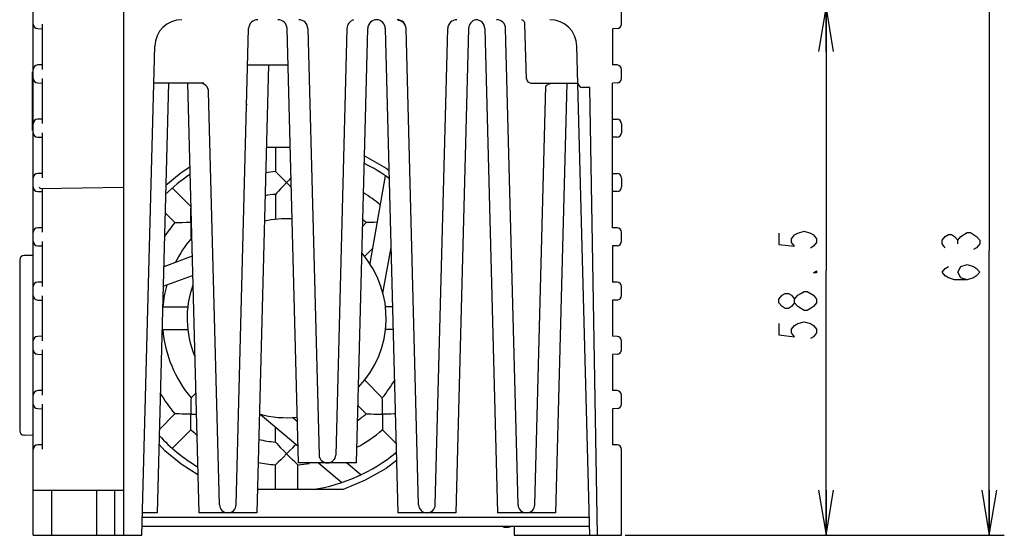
# Model space of a CAD drawing. Extents: x 41 to 410, y 12 to 287.
# Tile 2 of 19: x 69 to 134, y 54 to 88. Entities that reach past the tile are written whole.
import ezdxf

# ---------------------------------------------------------------- set-up
doc = ezdxf.new("R2010")
doc.units = 0
doc.header["$LTSCALE"] = 23.1
doc.layers.get('0').update_dxf_attribs({"linetype": 'CONTINUOUS'})
doc.layers.add('ALL_DIM', color=7, linetype='CONTINUOUS')
doc.dimstyles.get("Standard").update_dxf_attribs({"dimtxt": 2.5, "dimasz": 2.5, "dimexe": 1.25, "dimexo": 0.625, "dimtad": 1, "dimcen": 2.5, "dimazin": 3, "dimtfac": 1, "dimtmove": 0, "dimatfit": 3})

# ---------------------------------------------------------------- blocks, each defined once
blk = doc.blocks.new('_OPEN')
at = {"color": 0, "linetype": 'BYBLOCK'}
for p, q in [((0, 0), (-1, 0.167)), ((-1, -0.167), (0, 0)), ((-1, 0), (0, 0))]:
    blk.add_line(p, q, dxfattribs=at)
blk = doc.blocks.new('*D6')
at = {"layer": 'ALL_DIM', "color": 2, "linetype": 'CONTINUOUS'}
for p, q in [((107.437, 91.638), (134.074, 91.638)), ((133.074, 91.638), (133.074, 72.738)), ((133.074, 53.838), (133.074, 72.738)), ((108.942, 53.838), (134.074, 53.838))]:
    blk.add_line(p, q, dxfattribs=at)
at = {"layer": 'ALL_DIM', "color": 2, "linetype": 'CONTINUOUS', "xscale": 3, "yscale": 3, "zscale": 3}
for p, rotation in [((133.074, 91.638), 90), ((133.074, 53.838), 270)]:
    blk.add_blockref('_OPEN', p, dxfattribs=dict(at, rotation=rotation))
blk = doc.blocks.new('*D7')
at = {"layer": 'ALL_DIM', "color": 2, "linetype": 'CONTINUOUS'}
for p, q in [((108.642, 88.938), (123.256, 88.938)), ((122.256, 88.938), (122.256, 71.388)), ((122.256, 53.838), (122.256, 71.388)), ((108.942, 53.838), (123.256, 53.838))]:
    blk.add_line(p, q, dxfattribs=at)
at = {"layer": 'ALL_DIM', "color": 2, "linetype": 'CONTINUOUS', "xscale": 3, "yscale": 3, "zscale": 3}
for p, rotation in [((122.256, 88.938), 90), ((122.256, 53.838), 270)]:
    blk.add_blockref('_OPEN', p, dxfattribs=dict(at, rotation=rotation))

msp = doc.modelspace()

# ---------------------------------------------------------------- linework, layer by layer
at = {"color": 7, "linetype": 'CONTINUOUS'}
for p, q in [((69.692, 53.838), (69.692, 88.938)), ((75.692, 53.838), (75.692, 88.938)), ((108.692, 87.743), (108.692, 88.938)), ((70.292, 87.734), (70.292, 84.742)), ((102.386, 84.085), (102.29, 87.746)), ((69.987, 87.443), (70.292, 87.438)), ((83.146, 55.864), (83.973, 87.454)), ((87.272, 58.638), (86.518, 87.454)), ((87.898, 87.454), (88.638, 59.164)), ((90.487, 87.454), (89.746, 59.164)), ((91.112, 58.638), (91.867, 87.454)), ((93.031, 87.454), (93.872, 55.338)), ((95.238, 55.864), (94.411, 87.454)), ((94.412, 87.428), (94.411, 87.448)), ((96.346, 55.864), (97.173, 87.454)), ((98.553, 87.454), (97.712, 55.338)), ((99.631, 87.454), (100.472, 55.338)), ((101.838, 55.864), (101.011, 87.454)), ((108.397, 87.443), (108.092, 87.438)), ((108.092, 87.438), (108.092, 85.038)), ((76.892, 53.838), (77.742, 86.285)), ((106.592, 53.838), (105.742, 86.285)), ((70.292, 85.038), (69.987, 85.033)), ((83.91, 85.038), (86.581, 85.038)), ((85.29, 85.038), (84.512, 55.338)), ((108.397, 85.033), (108.092, 85.038)), ((69.632, 80.688), (69.632, 84.588)), ((69.632, 84.588), (69.692, 84.588)), ((108.692, 84.143), (108.692, 84.733)), ((69.987, 83.843), (70.292, 83.838)), ((70.292, 84.134), (70.292, 81.142)), ((81.007, 83.838), (77.678, 83.838)), ((78.658, 83.838), (77.912, 55.338)), ((79.926, 83.838), (80.672, 55.338)), ((102.684, 83.838), (105.807, 83.838)), ((102.946, 55.864), (103.673, 83.646)), ((103.673, 83.623), (103.749, 83.689)), ((104.083, 83.83), (104.186, 83.838)), ((105.058, 83.838), (104.312, 55.338)), ((108.397, 83.843), (108.092, 83.838)), ((108.092, 74.238), (108.092, 83.838)), ((82.038, 55.864), (81.321, 83.254)), ((97.056, 82.972), (97.056, 82.973)), ((106.592, 83.538), (106.107, 83.538)), ((107.111, 53.838), (106.592, 83.538)), ((70.292, 81.438), (69.987, 81.433)), ((108.092, 81.438), (108.397, 81.433)), ((108.692, 81.133), (108.692, 80.543)), ((69.632, 80.688), (69.692, 80.688)), ((70.292, 80.534), (70.292, 77.542)), ((69.987, 80.243), (70.292, 80.238)), ((108.397, 80.243), (108.092, 80.238)), ((85.147, 79.573), (86.724, 79.573)), ((85.742, 79.573), (85.742, 77.959)), ((70.292, 77.838), (69.987, 77.833)), ((93.032, 77.685), (92.006, 71.866)), ((108.092, 77.838), (108.397, 77.833)), ((108.692, 77.533), (108.692, 76.943)), ((69.987, 76.643), (70.292, 76.638)), ((70.168, 76.842), (75.692, 76.938)), ((70.292, 76.844), (70.292, 73.943)), ((78.93, 76.861), (80.14, 75.651)), ((85.742, 76.454), (85.742, 74.779)), ((108.397, 76.643), (108.092, 76.638)), ((78.433, 75.236), (79.088, 74.582)), ((80.168, 74.602), (80.128, 74.602)), ((91.771, 74.578), (91.523, 74.33)), ((70.292, 74.238), (69.987, 74.233)), ((108.397, 74.233), (108.092, 74.238)), ((108.692, 73.343), (108.692, 73.933)), ((70.292, 73.333), (70.292, 70.343)), ((80.152, 73.517), (80.197, 73.472)), ((69.987, 73.043), (70.292, 73.038)), ((92.182, 72.868), (91.648, 72.333)), ((92.878, 69.904), (93.412, 72.927)), ((108.397, 73.043), (108.092, 73.038)), ((108.092, 73.038), (108.092, 70.638)), ((68.792, 72.096), (68.792, 60.78)), ((69.692, 72.407), (69.087, 72.396)), ((80.227, 72.343), (78.339, 71.656)), ((70.292, 70.638), (69.987, 70.633)), ((78.306, 70.367), (80.26, 71.078)), ((108.397, 70.633), (108.092, 70.638)), ((108.692, 69.743), (108.692, 70.333)), ((69.987, 69.443), (70.292, 69.438)), ((70.292, 69.733), (70.292, 66.743)), ((108.397, 69.443), (108.092, 69.438)), ((108.092, 69.438), (108.092, 67.038)), ((78.276, 68.988), (78.269, 68.982)), ((78.276, 68.988), (79.951, 68.988)), ((93.515, 68.988), (93.033, 68.988)), ((78.231, 67.529), (78.276, 67.488)), ((78.276, 67.488), (79.951, 67.488)), ((93.554, 67.488), (93.033, 67.488)), ((70.292, 67.038), (69.987, 67.033)), ((108.397, 67.033), (108.092, 67.038)), ((108.692, 66.143), (108.692, 66.733)), ((70.292, 66.133), (70.292, 63.143)), ((69.987, 65.843), (70.292, 65.838)), ((108.397, 65.843), (108.092, 65.838)), ((108.092, 65.838), (108.092, 63.438)), ((92.832, 62.959), (91.648, 64.143)), ((70.292, 63.438), (69.987, 63.433)), ((108.397, 63.433), (108.092, 63.438)), ((80.152, 62.959), (80.147, 62.824)), ((80.152, 62.959), (80.464, 63.271)), ((108.692, 62.543), (108.692, 63.133)), ((69.987, 62.243), (70.292, 62.238)), ((70.292, 62.533), (70.292, 59.543)), ((91.771, 61.898), (91.212, 62.457)), ((108.397, 62.243), (108.092, 62.238)), ((108.092, 62.238), (108.092, 59.838)), ((78.057, 60.863), (79.088, 61.895)), ((79.214, 61.89), (79.088, 61.895)), ((84.742, 61.874), (87.242, 59.776)), ((87.2, 61.378), (86.877, 61.649)), ((91.771, 61.898), (91.906, 61.893)), ((78.93, 59.615), (80.149, 60.834)), ((85.742, 60.022), (85.742, 61.035)), ((92.84, 60.96), (92.836, 60.834)), ((93.752, 59.917), (92.836, 60.834)), ((69.692, 60.469), (69.087, 60.48)), ((70.292, 59.838), (69.987, 59.833)), ((85.742, 60.022), (85.834, 59.923)), ((108.397, 59.833), (108.092, 59.838)), ((108.692, 53.838), (108.692, 59.533)), ((85.834, 58.603), (85.742, 58.517)), ((85.742, 56.887), (85.742, 58.517)), ((87.242, 56.887), (87.242, 58.517)), ((91.112, 58.638), (87.272, 58.638)), ((88.599, 58.638), (90.142, 57.343)), ((91.404, 57.851), (90.465, 58.638)), ((69.692, 56.838), (75.692, 56.838)), ((70.892, 56.838), (70.892, 53.838)), ((73.892, 56.838), (73.892, 53.838)), ((75.092, 53.838), (75.092, 56.838)), ((90.231, 56.887), (84.553, 56.887)), ((76.924, 55.038), (106.561, 55.038)), ((77.912, 55.338), (76.931, 55.338)), ((84.512, 55.338), (80.672, 55.338)), ((97.712, 55.338), (93.872, 55.338)), ((104.312, 55.338), (100.472, 55.338)), ((76.908, 54.438), (106.576, 54.438)), ((100.892, 54.386), (100.843, 54.435)), ((100.892, 54.386), (100.892, 54.438)), ((100.892, 54.386), (101.192, 54.386)), ((101.586, 54.438), (101.586, 53.838)), ((69.692, 53.838), (76.892, 53.838)), ((101.586, 53.838), (108.692, 53.838))]:
    msp.add_line(p, q, dxfattribs=at)
for points in [[(94.411, 87.448), (94.395, 87.553), (94.351, 87.672), (94.282, 87.78), (94.188, 87.87), (94.075, 87.938), (93.947, 87.978), (93.881, 87.983)], [(103.749, 83.689), (103.908, 83.781), (104.083, 83.83)], [(94.53, 82.97), (94.528, 82.973), (94.528, 82.972)], [(83.84, 82.354), (83.848, 82.405), (83.871, 82.457)], [(91.645, 78.999), (91.703, 78.976), (93.087, 78.187), (93.278, 78.042)], [(78.481, 77.062), (79.488, 77.895), (80.071, 78.274)], [(85.742, 77.959), (85.834, 77.874), (85.945, 77.769), (86.096, 77.626), (86.279, 77.449), (86.492, 77.238)], [(86.492, 77.238), (86.274, 77.018), (86.093, 76.83), (85.944, 76.672), (85.834, 76.554), (85.742, 76.454)], [(86.492, 77.238), (86.705, 77.448), (86.778, 77.519)], [(86.793, 76.931), (86.709, 77.018), (86.492, 77.238)], [(70.078, 76.937), (70.104, 76.905), (70.134, 76.873), (70.168, 76.842)], [(80.128, 74.602), (80.13, 74.901), (80.134, 75.155), (80.139, 75.364), (80.144, 75.511)], [(79.088, 74.582), (79.213, 74.586), (79.366, 74.591), (79.574, 74.596), (79.828, 74.6), (80.128, 74.602)], [(80.128, 74.602), (80.13, 74.292), (80.135, 74.031), (80.141, 73.814), (80.147, 73.653), (80.152, 73.517)], [(92.488, 74.599), (92.285, 74.595), (92.068, 74.589), (91.907, 74.584), (91.771, 74.578)], [(80.147, 62.824), (80.141, 62.662), (80.135, 62.445), (80.13, 62.183), (80.128, 61.874)], [(92.856, 61.874), (92.854, 62.184), (92.85, 62.445), (92.843, 62.662), (92.838, 62.824), (92.832, 62.959)], [(80.128, 61.874), (79.829, 61.876), (79.575, 61.88), (79.366, 61.885), (79.214, 61.89)], [(80.128, 61.874), (80.438, 61.876), (80.501, 61.877)], [(80.149, 60.834), (80.144, 60.959), (80.139, 61.112), (80.134, 61.32), (80.13, 61.574), (80.128, 61.874)], [(91.906, 61.893), (92.068, 61.887), (92.285, 61.881), (92.547, 61.876), (92.856, 61.874)], [(92.856, 61.874), (92.854, 61.575), (92.85, 61.321), (92.845, 61.112), (92.84, 60.96)], [(93.701, 61.888), (93.618, 61.885), (93.41, 61.88), (93.156, 61.876), (92.856, 61.874)], [(80.607, 57.84), (80.597, 57.845), (79.493, 58.56), (78.422, 59.444), (78.03, 59.857)], [(85.834, 59.923), (85.944, 59.804), (86.093, 59.646), (86.275, 59.458), (86.492, 59.238)], [(86.492, 59.238), (86.71, 59.458), (86.891, 59.646), (87.04, 59.804), (87.114, 59.884)], [(86.492, 59.238), (86.279, 59.028), (86.097, 58.851), (85.946, 58.707), (85.834, 58.603)], [(87.242, 58.517), (87.15, 58.602), (87.039, 58.707), (86.888, 58.85), (86.705, 59.027), (86.492, 59.238)], [(93.781, 58.803), (93.093, 58.277), (91.707, 57.486), (90.231, 56.887)], [(101.192, 54.386), (101.307, 54.409), (101.351, 54.438)]]:
    msp.add_lwpolyline(points, dxfattribs=at)
for centre, radius, start, end in [((69.992, 87.743), 0.3, 179.99999, 268.99962), ((79.541, 86.238), 1.8, 90, 178.5), ((84.573, 87.438), 0.6, 90, 178.5), ((85.918, 87.438), 0.6, 1.5, 90), ((87.298, 87.438), 0.6, 1.5, 90), ((91.086, 87.438), 0.6, 104.74998, 178.5), ((92.466, 87.438), 0.6, 90, 178.5), ((92.431, 87.438), 0.6, 1.5, 86.67008), ((93.811, 87.438), 0.6, 1.5, 90), ((97.773, 87.438), 0.6, 90, 178.5), ((99.153, 87.438), 0.6, 101.54276, 178.5), ((99.031, 87.438), 0.6, 1.5, 90), ((100.411, 87.438), 0.6, 1.5, 90), ((101.99, 87.738), 0.3, 1.5, 72.30014), ((103.943, 86.238), 1.8, 1.5, 90), ((108.392, 87.743), 0.3, 271, 360), ((69.992, 84.733), 0.3, 91, 180), ((108.392, 84.733), 0.3, 0, 89), ((69.992, 84.143), 0.3, 180.00033, 268.99962), ((80.721, 83.238), 0.6, 1.5, 90), ((102.684, 84.138), 0.3, 181.5, 270), ((106.107, 83.838), 0.3, 181.5, 270), ((108.392, 84.143), 0.3, 271, 360), ((69.992, 81.133), 0.3, 90.99999, 180), ((108.392, 81.133), 0.3, 359.99999, 88.99969), ((69.992, 80.543), 0.3, 179.99999, 268.99962), ((108.392, 80.543), 0.3, 271.00061, 0.00001), ((86.492, 68.238), 11.49, 53.62116, 63.36354), ((69.992, 77.533), 0.3, 91, 180), ((86.492, 68.238), 11.49, 123.97067, 134.43528), ((86.492, 68.238), 9.75, 94.41173, 98.19445), ((108.392, 77.533), 0.3, 359.99999, 88.99969), ((69.992, 76.943), 0.3, 179.99999, 268.99962), ((86.492, 68.238), 8.25, 95.21591, 99.9902), ((86.492, 68.238), 9.75, 50.46636, 58.50833), ((108.392, 76.943), 0.3, 271.00061, 0.00001), ((86.492, 68.238), 9.75, 139.41173, 146.30496), ((86.492, 68.238), 6.6, 86.87841, 102.94738), ((86.492, 68.238), 8.25, 50.21591, 52.21796), ((69.992, 73.933), 0.3, 91, 180), ((108.392, 73.933), 0.3, 0, 89), ((69.992, 73.343), 0.3, 179.99999, 268.9994), ((86.492, 68.238), 8.25, 140.21591, 153.2718), ((108.392, 73.343), 0.3, 271, 360), ((86.492, 68.238), 6.6, 316.13264, 40.75924), ((86.492, 68.238), 8.25, 32.70501, 33.18009), ((69.092, 72.096), 0.3, 91, 180), ((69.992, 70.333), 0.3, 91, 180), ((108.392, 70.333), 0.3, 0, 89), ((86.492, 68.238), 8.25, 164.3343, 174.78409), ((86.492, 68.238), 6.6, 160.59867, 202.18286), ((69.992, 69.743), 0.3, 179.99999, 268.9994), ((108.392, 69.743), 0.3, 271, 360), ((86.492, 68.238), 8.25, 185.21591, 219.78409), ((69.992, 66.733), 0.3, 91, 180), ((108.392, 66.733), 0.3, 0, 89), ((69.992, 66.143), 0.3, 179.99999, 268.9994), ((108.392, 66.143), 0.3, 271, 360), ((86.492, 68.238), 8.25, 320.21591, 330.31366), ((69.992, 63.133), 0.3, 91, 180), ((108.392, 63.133), 0.3, 0, 89), ((86.492, 68.238), 9.75, 210.50519, 220.58827), ((69.992, 62.543), 0.3, 179.99999, 268.9994), ((108.392, 62.543), 0.3, 271, 360), ((86.492, 68.238), 6.6, 254.06526, 276.11254), ((86.492, 68.238), 8.25, 304.68509, 309.78409), ((69.092, 60.78), 0.3, 180, 269), ((86.492, 68.238), 9.75, 229.41173, 232.26968), ((86.492, 68.238), 9.75, 298.57614, 310.58827), ((86.492, 68.238), 11.49, 222.65945, 239.08945), ((86.492, 68.238), 8.25, 256.98706, 264.78409), ((69.992, 59.533), 0.3, 91, 180), ((108.392, 59.533), 0.3, 0, 89), ((86.492, 68.238), 11.49, 278.61431, 309.29256), ((89.178, 59.178), 0.54, 181.5, 270), ((89.206, 59.178), 0.54, 270, 358.5), ((86.492, 68.238), 9.75, 258.78174, 265.58827), ((86.492, 68.238), 9.75, 274.41173, 278.93752), ((82.578, 55.878), 0.54, 181.5, 270), ((82.606, 55.878), 0.54, 270, 358.5), ((95.778, 55.878), 0.54, 181.5, 270), ((95.806, 55.878), 0.54, 270, 358.5), ((102.378, 55.878), 0.54, 181.5, 270), ((102.406, 55.878), 0.54, 270, 358.5)]:
    msp.add_arc(centre, radius, start, end, dxfattribs=at)
at = {"layer": 'ALL_DIM', "color": 2, "linetype": 'CONTINUOUS'}
msp.add_line((130.99, 73.165), (130.99, 73.415), dxfattribs=at)
for points in [[(119.131, 73.882), (119.131, 73.132), (120.172, 73.007), (119.964, 73.257), (119.964, 73.507), (120.172, 73.757), (120.381, 73.882), (120.797, 74.007), (121.214, 73.882), (121.422, 73.757), (121.631, 73.507), (121.631, 73.257), (121.422, 73.007), (121.214, 72.882)], [(130.157, 72.915), (129.949, 73.165), (129.949, 73.415), (130.157, 73.665), (130.365, 73.79), (130.574, 73.79), (130.782, 73.665), (130.99, 73.415), (131.199, 73.665)], [(131.199, 73.665), (131.615, 73.915), (131.824, 73.915)], [(131.824, 73.915), (132.24, 73.665), (132.449, 73.415), (132.449, 73.165), (132.24, 72.915), (132.032, 72.79)], [(121.631, 71.382), (121.631, 71.257), (121.422, 71.257), (121.631, 71.382)], [(131.615, 70.79), (131.199, 70.915), (130.99, 71.29), (131.199, 71.665), (131.615, 71.79), (132.032, 71.665), (132.24, 71.54), (132.449, 71.29), (132.24, 71.04), (132.032, 70.915), (131.615, 70.79), (130.782, 70.79), (130.365, 70.915), (130.157, 71.04), (129.949, 71.29), (130.157, 71.54), (130.365, 71.665)], [(120.172, 69.257), (119.964, 69.007), (119.756, 68.882), (119.547, 68.882), (119.339, 69.007), (119.131, 69.257), (119.131, 69.507), (119.339, 69.757), (119.547, 69.882), (119.756, 69.882), (119.964, 69.757), (120.172, 69.507)], [(120.797, 68.757), (120.381, 69.007), (120.172, 69.257), (120.172, 69.507), (120.381, 69.757), (120.589, 69.882), (120.797, 70.007), (121.006, 70.007), (121.422, 69.757)], [(121.631, 69.257), (121.422, 69.007), (121.214, 68.882), (121.006, 68.757), (120.797, 68.757)], [(121.422, 69.757), (121.631, 69.507), (121.631, 69.257)], [(119.131, 67.882), (119.131, 67.132), (120.172, 67.007), (119.964, 67.257), (119.964, 67.507), (120.172, 67.757), (120.381, 67.882), (120.797, 68.007), (121.214, 67.882), (121.422, 67.757), (121.631, 67.507), (121.631, 67.257), (121.422, 67.007), (121.214, 66.882)]]:
    msp.add_lwpolyline(points, dxfattribs=at)

# ---------------------------------------------------------------- dimensions: what is measured, and where the dimension line sits
for base, p1, p2, angle, picture, middle in [((133.074, 91.638), (108.942, 53.838), (107.437, 91.638), 90, '*D6', (132.449, 70.29)), ((122.256, 53.838), (108.642, 88.938), (108.942, 53.838), 270, '*D7', (121.631, 66.382))]:
    dim = msp.add_linear_dim(base=base, p1=p1, p2=p2, angle=angle, dimstyle='Standard', dxfattribs=at)
    dim.commit()
    dim.dimension.update_dxf_attribs({"geometry": picture, "text_midpoint": middle, "dimtype": 128})

doc.saveas('drawing.dxf')
